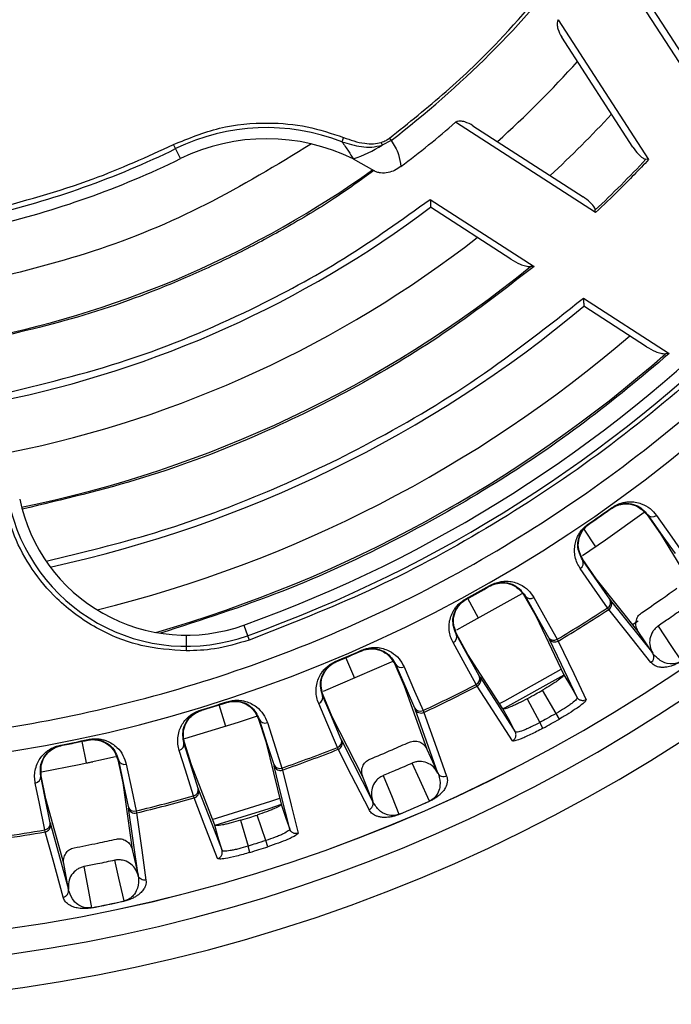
# Model space of a CAD drawing. Header units: millimetres. Extents: x -266 to 52, y 0 to 428.
# Tile 14 of 24: x -68 to -18, y 175 to 250. Entities that reach past the tile are written whole.
import ezdxf

# ---------------------------------------------------------------- set-up
doc = ezdxf.new("R2010")
doc.units = ezdxf.units.MM

msp = doc.modelspace()

# ---------------------------------------------------------------- linework, layer by layer
at = {"color": 7, "linetype": 'Continuous', "lineweight": 25}
for p, q in [((-15.401, 243.826), (-20.529, 251.763)), ((-19.919, 251.741), (-15.948, 245.594)), ((-26.42, 249.825), (-19.511, 239.131)), ((-20.723, 240.085), (-26.158, 248.498)), ((-23.573, 235.07), (-34.267, 241.978)), ((-32.94, 241.716), (-24.526, 236.281)), ((-55.298, 239.199), (-55.827, 240.284)), ((-42.83, 240.817), (-42.958, 240.488)), ((-39.956, 240.444), (-39.892, 240.232)), ((-39.196, 240.596), (-39.892, 240.232)), ((-39.325, 240.764), (-39.196, 240.596)), ((-42.095, 239.177), (-40.531, 238.286)), ((-19.511, 239.131), (-19.717, 239.15)), ((-36.205, 236.087), (-28.267, 230.959)), ((-30.035, 231.506), (-36.183, 235.477)), ((-23.573, 235.07), (-23.592, 235.276)), ((-28.267, 230.959), (-28.544, 230.944)), ((-24.503, 228.527), (-17.946, 224.291)), ((-19.68, 224.817), (-24.464, 227.907)), ((-17.946, 224.291), (-18.215, 224.272)), ((-22.35, 212.498), (-22.326, 212.464)), ((-19.592, 211.988), (-19.627, 211.963)), ((-19.627, 211.963), (-18.598, 210.498)), ((-23.538, 209.524), (-24.453, 210.876)), ((-24.099, 211.276), (-24.076, 211.242)), ((-18.598, 210.498), (-15.928, 206.1)), ((-23.514, 207.065), (-24.535, 208.536)), ((-20.305, 203.043), (-23.514, 207.065)), ((-31.645, 206.558), (-31.625, 206.521)), ((-32.517, 204.051), (-33.343, 205.563)), ((-28.953, 205.772), (-28.991, 205.75)), ((-28.991, 205.75), (-28.115, 204.188)), ((-33.479, 205.536), (-33.459, 205.499)), ((-22.565, 204.722), (-22.655, 204.852)), ((-22.42, 205.416), (-19.193, 201.37)), ((-28.115, 204.188), (-25.99, 199.725)), ((-50.463, 203.523), (-50.055, 202.387)), ((-20.741, 203.566), (-20.302, 203.859)), ((-54.856, 202.759), (-54.856, 201.551)), ((-33.323, 201.287), (-34.19, 202.854)), ((-19.193, 201.37), (-20.305, 203.043)), ((-26.501, 202.447), (-26.424, 202.309)), ((-41.464, 201.604), (-41.447, 201.566)), ((-30.647, 197.131), (-33.323, 201.287)), ((-19.187, 201.36), (-19.193, 201.37)), ((-43.423, 200.76), (-43.407, 200.721)), ((-41.975, 199.456), (-42.653, 201.04)), ((-38.864, 200.55), (-38.904, 200.532)), ((-38.904, 200.532), (-38.191, 198.89)), ((-38.191, 198.89), (-36.46, 194.044)), ((-32.615, 198.86), (-32.692, 198.998)), ((-43.697, 196.517), (-44.402, 198.163)), ((-26.578, 196.776), (-27.621, 198.553)), ((-51.827, 195.782), (-52.352, 197.423)), ((-51.764, 197.657), (-51.751, 197.617)), ((-28.792, 197.901), (-27.83, 196.079)), ((-24.973, 197.992), (-24.994, 197.909)), ((-53.766, 197.025), (-53.754, 196.985)), ((-35.623, 192.217), (-37.364, 197.091)), ((-36.761, 196.994), (-36.699, 196.849)), ((-26.333, 196.343), (-26.578, 196.776)), ((-49.285, 196.345), (-49.327, 196.331)), ((-49.327, 196.331), (-48.783, 194.625)), ((-41.364, 191.931), (-43.697, 196.517)), ((-27.591, 195.643), (-27.83, 196.079)), ((-64.468, 194.348), (-64.46, 194.307)), ((-62.856, 194.636), (-62.505, 192.984)), ((-62.379, 194.78), (-62.37, 194.74)), ((-54.468, 192.831), (-55.002, 194.541)), ((-48.783, 194.625), (-47.6, 189.825)), ((-42.958, 194.681), (-40.611, 190.068)), ((-43.239, 194.031), (-43.301, 194.176)), ((-36.464, 194.052), (-35.623, 192.217)), ((-60.045, 193.225), (-60.087, 193.215)), ((-60.087, 193.215), (-59.719, 191.463)), ((-52.684, 188.222), (-54.468, 192.831)), ((-47.553, 192.594), (-47.505, 192.444)), ((-35.623, 192.217), (-35.619, 192.207)), ((-65.591, 190.247), (-65.949, 192.001)), ((-59.719, 191.463), (-58.999, 186.368)), ((-40.611, 190.068), (-41.364, 191.931)), ((-64.228, 185.285), (-65.591, 190.247)), ((-54.263, 190.312), (-54.311, 190.462)), ((-40.607, 190.058), (-40.611, 190.068)), ((-36.263, 190.054), (-36.269, 190.068)), ((-58.547, 184.41), (-59.272, 189.535)), ((-58.7, 189.318), (-58.669, 189.164)), ((-48.77, 187.055), (-49.434, 189.006)), ((-65.236, 188.3), (-63.865, 183.309)), ((-50.712, 188.603), (-50.137, 186.624)), ((-65.642, 187.72), (-65.674, 187.874)), ((-46.952, 187.923), (-46.99, 187.846)), ((-48.617, 186.582), (-48.77, 187.055)), ((-59.002, 186.377), (-58.547, 184.41)), ((-49.99, 186.149), (-50.137, 186.624)), ((-63.865, 183.309), (-64.228, 185.285)), ((-58.547, 184.41), (-58.545, 184.4)), ((-63.863, 183.298), (-63.865, 183.309)), ((-59.609, 182.42), (-59.613, 182.435))]:
    msp.add_line(p, q, dxfattribs=at)
at = {"color": 7, "linetype": 'Continuous', "lineweight": 25, "flags": 128}
for points in [[(-19.855, 212.128), (-22.813, 210.019), (-24.58, 208.827)], [(-19.592, 211.988), (-18.417, 210.315), (-17.493, 209)], [(-18.914, 211.917), (-17.748, 210.255), (-16.816, 208.929)], [(-22.655, 204.852), (-23.829, 206.543), (-24.737, 207.851)], [(-24.535, 208.536), (-24.555, 208.522), (-24.571, 208.511)], [(-22.489, 205.512), (-23.655, 207.192), (-24.571, 208.511)], [(-29.212, 205.93), (-33.56, 203.489), (-34.211, 203.145)], [(-28.953, 205.772), (-27.953, 203.988), (-27.167, 202.586)], [(-28.286, 205.632), (-27.294, 203.861), (-26.501, 202.447)], [(-19.332, 200.674), (-21.16, 202.963), (-22.565, 204.722)], [(-18.793, 203.444), (-17.803, 201.956), (-17.025, 200.787)], [(-34.19, 202.854), (-34.212, 202.842), (-34.228, 202.833)], [(-32.46, 199.638), (-33.45, 201.427), (-34.228, 202.833)], [(-20.305, 203.043), (-20.308, 203.047), (-20.311, 203.051)], [(-32.692, 198.998), (-33.689, 200.8), (-34.46, 202.193)], [(-24.973, 197.992), (-26.17, 200.507), (-27.111, 202.483)], [(-26.424, 202.309), (-25.239, 199.817), (-24.288, 197.817)], [(-39.117, 200.728), (-39.194, 200.693), (-44.402, 198.451)], [(-38.864, 200.55), (-38.05, 198.674), (-37.41, 197.2)], [(-38.215, 200.343), (-37.407, 198.481), (-36.761, 196.994)], [(-32.401, 199.535), (-30.894, 197.194), (-29.709, 195.354)], [(-30.919, 197.525), (-30.514, 197.74), (-26.193, 200.157)], [(-25.991, 199.696), (-30.533, 197.164), (-30.648, 197.103)], [(-25.99, 199.725), (-25.42, 198.755), (-24.973, 197.992)], [(-29.921, 194.679), (-31.444, 197.042), (-32.615, 198.86)], [(-44.402, 198.163), (-44.424, 198.153), (-44.442, 198.146)], [(-43.006, 194.789), (-43.81, 196.669), (-44.442, 198.146)], [(-43.301, 194.176), (-44.111, 196.069), (-44.737, 197.532)], [(-49.527, 196.545), (-50.894, 196.085), (-54.986, 194.824)], [(-36.699, 196.849), (-35.733, 194.143), (-34.958, 191.97)], [(-29.709, 195.354), (-30.234, 196.349), (-30.647, 197.131)], [(-49.285, 196.345), (-48.665, 194.396), (-48.177, 192.865)], [(-48.66, 196.073), (-48.045, 194.139), (-47.553, 192.594)], [(-29.627, 195.328), (-29.709, 195.354), (-29.709, 195.354), (-29.709, 195.354)], [(-64.46, 194.307), (-64.431, 194.312), (-64.408, 194.317)], [(-62.421, 194.728), (-62.392, 194.735), (-62.37, 194.74)], [(-55.002, 194.541), (-55.026, 194.534), (-55.044, 194.528)], [(-53.955, 191.043), (-54.565, 192.995), (-55.044, 194.528)], [(-54.311, 190.462), (-54.925, 192.428), (-55.4, 193.948)], [(-40.887, 189.414), (-42.217, 192.024), (-43.239, 194.031)], [(-60.27, 193.447), (-63.042, 192.836), (-65.921, 192.279)], [(-60.045, 193.225), (-59.624, 191.223), (-59.294, 189.651)], [(-59.45, 192.892), (-59.033, 190.905), (-58.7, 189.318)], [(-36.269, 190.068), (-37.013, 191.692), (-37.598, 192.969)], [(-46.952, 187.923), (-47.619, 190.627), (-48.143, 192.752)], [(-47.505, 192.444), (-46.846, 189.764), (-46.317, 187.614)], [(-39.801, 192.02), (-39.131, 190.363), (-38.605, 189.061)], [(-65.674, 187.874), (-66.086, 189.892), (-66.405, 191.451)], [(-65.949, 192.001), (-65.973, 191.997), (-65.992, 191.993)], [(-65.261, 188.416), (-65.67, 190.419), (-65.992, 191.993)], [(-41.364, 191.931), (-41.366, 191.936), (-41.367, 191.94)], [(-53.918, 190.93), (-52.913, 188.333), (-52.123, 186.292)], [(-52.466, 185.674), (-53.482, 188.295), (-54.263, 190.312)], [(-52.871, 188.663), (-48.385, 190.062), (-47.708, 190.291)], [(-47.683, 189.771), (-48.541, 189.484), (-52.689, 188.195)], [(-47.6, 189.825), (-47.237, 188.76), (-46.952, 187.923)], [(-58.669, 189.164), (-58.268, 186.319), (-57.946, 184.034)], [(-64.268, 182.725), (-65.045, 185.549), (-65.642, 187.72)], [(-52.123, 186.292), (-52.437, 187.373), (-52.684, 188.222)], [(-52.048, 186.25), (-52.123, 186.292), (-52.123, 186.292), (-52.123, 186.292)], [(-64.228, 185.285), (-64.229, 185.291), (-64.23, 185.295)], [(-59.613, 182.435), (-60.015, 184.176), (-60.33, 185.544)], [(-62.68, 185.058), (-62.357, 183.3), (-62.103, 181.919)]]:
    msp.add_lwpolyline(points, dxfattribs=at)
at = {"color": 7, "linetype": 'Continuous', "lineweight": 25}
for centre, radius, start, end in [((-85.471, 301.029), 126.5, 187.20906, 353.19001), ((-85.471, 301.029), 123.852, 186.95633, 353.04367), ((-85.471, 301.029), 121.894, 187.06858, 352.93142), ((-85.471, 301.029), 121.889, 187.06888, 352.93112), ((-85.471, 301.029), 108.524, 187.94474, 352.05526), ((-85.471, 301.029), 103.6, 289.74972, 340.25028), ((-85.471, 301.029), 104.454, 289.74972, 340.25028), ((-85.471, 301.029), 76.115, 307.4421, 322.5579), ((-85.471, 301.029), 81.376, 311.95139, 318.04861), ((-85.471, 301.029), 86.015, 312.78844, 317.21156), ((-85.471, 301.029), 78.159, 306.97869, 310.92902), ((-48.719, 225.718), 15.854, 68.69188, 116.0125), ((-48.719, 225.718), 15, 63.79541, 116.0125), ((-45.028, 248.131), 9.422, 288.13537, 303.036), ((-85.471, 301.029), 67.946, 283.11874, 296.0125), ((-85.471, 301.029), 68.8, 283.11874, 296.0125), ((-85.471, 301.029), 90.292, 313.26136, 316.73864), ((-85.471, 301.029), 77.077, 281.5, 305.58317), ((-85.471, 301.029), 82.015, 281.5, 306.93949), ((-85.471, 301.029), 86.015, 281.5, 307.91668), ((-85.471, 301.029), 90.292, 281.50967, 309.08547), ((-85.471, 301.029), 95.229, 282.2511, 309.83867), ((-85.471, 301.029), 99.229, 283.87179, 310.55659), ((-85.471, 301.029), 102.054, 286.08584, 311.22522), ((-54.856, 215.759), 13, 191.5, 289.74972), ((-54.856, 215.759), 13.854, 191.5, 289.74972), ((-85.471, 301.029), 108.729, 304.36364, 305.48797), ((-85.471, 301.029), 108.771, 304.36364, 305.48797), ((-19.217, 212.293), 0.483, 219.10228, 308.8416), ((-24.986, 208.264), 0.483, 301.01002, 30.74933), ((-85.471, 301.029), 108.729, 298.56622, 299.67249), ((-85.471, 301.029), 108.771, 298.56622, 299.67249), ((-28.55, 206.037), 0.483, 213.29534, 303.02739), ((-85.471, 301.029), 114.874, 300.8869, 303.14952), ((-22.904, 205.265), 0.483, 301.05589, 30.75219), ((-22.837, 205.141), 0.499, 303.07196, 33.42205), ((-85.471, 301.029), 115.031, 300.88444, 303.15199), ((-34.666, 202.63), 0.483, 295.21132, 24.94337), ((-26.764, 202.851), 0.483, 213.2925, 302.98175), ((-26.681, 202.737), 0.499, 210.62308, 300.96452), ((-85.471, 301.029), 108.729, 292.75074, 293.87507), ((-85.471, 301.029), 108.771, 292.75074, 293.87507), ((-38.436, 200.772), 0.483, 207.48938, 297.22869), ((-32.898, 199.435), 0.483, 295.25696, 24.94621), ((-32.844, 199.304), 0.499, 297.27416, 27.61563), ((-85.471, 301.029), 114.874, 295.08919, 297.35181), ((-85.471, 301.029), 115.031, 295.08672, 297.35427), ((-44.898, 197.988), 0.483, 289.39711, 19.13643), ((-85.471, 301.029), 108.729, 286.95332, 288.05959), ((-85.471, 301.029), 108.771, 286.95332, 288.05959), ((-36.982, 197.423), 0.483, 207.48652, 297.18282), ((-36.911, 197.301), 0.499, 204.81666, 295.16673), ((-48.837, 196.523), 0.483, 201.68244, 291.41448), ((-85.471, 301.029), 120.235, 298.77642, 299.46229), ((-85.471, 301.029), 108.729, 281.13784, 282.26216), ((-55.514, 194.417), 0.483, 283.59842, 13.33046), ((-43.462, 194.631), 0.483, 289.44299, 19.13929), ((-43.421, 194.495), 0.499, 291.45906, 21.80914), ((-85.471, 301.029), 114.874, 289.27399, 291.53662), ((-85.471, 301.029), 115.031, 289.27154, 291.53908), ((-59.58, 193.357), 0.483, 195.87647, 285.61579), ((-47.729, 193.044), 0.483, 201.6796, 291.36885), ((-47.671, 192.915), 0.499, 199.01018, 289.35162), ((-66.47, 191.93), 0.483, 277.78421, 7.52353), ((-54.425, 190.931), 0.483, 283.64405, 13.33331), ((-54.398, 190.793), 0.499, 285.66126, 16.00272), ((-85.471, 301.029), 114.874, 283.47628, 285.73891), ((-85.471, 301.029), 115.031, 283.47382, 285.74136), ((-85.471, 301.029), 121.381, 292.71262, 293.91319), ((-85.471, 301.029), 121.395, 292.71262, 293.91319), ((-58.83, 189.783), 0.483, 195.87361, 285.56991), ((-58.786, 189.649), 0.499, 193.20376, 283.55383), ((-65.74, 188.352), 0.483, 277.83009, 7.52639), ((-65.727, 188.212), 0.499, 279.84616, 10.19624), ((-85.471, 301.029), 114.874, 276.75078, 279.92372), ((-85.471, 301.029), 115.031, 276.77267, 279.92618), ((-85.471, 301.029), 120.235, 287.16352, 287.84938), ((-85.471, 301.029), 121.381, 281.09971, 282.30029), ((-85.471, 301.029), 121.395, 281.09971, 282.30029)]:
    msp.add_arc(centre, radius, start, end, dxfattribs=at)
for points, knots in [([(-85.471, 194.337), (-82.271, 194.421), (-75.764, 194.59), (-65.932, 195.992), (-55.985, 198.315), (-46.066, 201.693), (-36.335, 206.121), (-26.954, 211.594), (-18.089, 218.064), (-9.894, 225.452), (-2.506, 233.647), (3.965, 242.512), (9.435, 251.893), (13.876, 261.623), (17.205, 271.548), (19.257, 279.701), (19.862, 284.555), (20.046, 286.029)], [0, 0, 0, 0, 0.062943, 0.128004, 0.194999, 0.263694, 0.333813, 0.405038, 0.477022, 0.549391, 0.621759, 0.693743, 0.764969, 0.835088, 0.903783, 0.970777, 1, 1, 1, 1]), ([(13.171, 265.614), (11.942, 262.469), (9.463, 256.129), (4.565, 247.072), (-1.204, 238.414), (-7.869, 230.324), (-15.278, 222.969), (-23.309, 216.435), (-31.835, 210.809), (-40.739, 206.023), (-46.966, 203.593), (-50.055, 202.387)], [0, 0, 0, 0, 0.109606, 0.221, 0.3337, 0.44719, 0.560921, 0.672343, 0.78298, 0.89235, 1, 1, 1, 1]), ([(-39.325, 240.764), (-37.866, 241.933), (-34.95, 244.272), (-30.119, 248.893), (-27.069, 252.611), (-25.206, 254.883)], [0, 0, 0, 0, 0.28002, 0.560138, 1, 1, 1, 1]), ([(-26.42, 249.825), (-26.435, 249.805), (-26.467, 249.76), (-26.507, 249.64), (-26.518, 249.42), (-26.437, 249.003), (-26.269, 248.699), (-26.158, 248.498)], [0, 0, 0, 0, 0.0509188, 0.1084842, 0.2513839, 0.5024786, 1, 1, 1, 1]), ([(-55.827, 240.284), (-54.677, 240.754), (-52.356, 241.703), (-48.842, 242.028), (-45.616, 241.742), (-43.753, 241.124), (-42.83, 240.817)], [0, 0, 0, 0, 0.2776037, 0.5605068, 0.7823246, 1, 1, 1, 1]), ([(-32.94, 241.716), (-33.142, 241.827), (-33.445, 241.994), (-33.863, 242.077), (-34.084, 242.064), (-34.203, 242.024), (-34.247, 241.993), (-34.267, 241.978)], [0, 0, 0, 0, 0.498415, 0.748646, 0.893658, 0.950791, 1, 1, 1, 1]), ([(-70.129, 235.2), (-67.381, 235.933), (-62.474, 237.242), (-57.858, 239.354), (-55.827, 240.284)], [0, 0, 0, 0, 0.5599762, 1, 1, 1, 1]), ([(-42.958, 240.488), (-42.789, 240.249), (-42.487, 239.82), (-42.215, 239.373), (-42.095, 239.177)], [0, 0, 0, 0, 0.559616, 1, 1, 1, 1]), ([(-42.958, 240.488), (-42.468, 240.341), (-41.725, 240.118), (-40.673, 240.049), (-40.154, 240.171), (-39.892, 240.232)], [0, 0, 0, 0, 0.490722, 0.742936, 1, 1, 1, 1]), ([(-42.83, 240.817), (-42.57, 240.722), (-42.047, 240.529), (-41.281, 240.362), (-40.569, 240.31), (-40.152, 240.401), (-39.956, 240.444)], [0, 0, 0, 0, 0.280981, 0.567139, 0.796749, 1, 1, 1, 1]), ([(-39.956, 240.444), (-39.829, 240.489), (-39.604, 240.568), (-39.409, 240.705), (-39.325, 240.764)], [0, 0, 0, 0, 0.56559, 1, 1, 1, 1]), ([(-39.196, 240.596), (-38.98, 240.252), (-38.596, 239.64), (-38.499, 238.91), (-38.457, 238.591)], [0, 0, 0, 0, 0.562922, 1, 1, 1, 1]), ([(-20.723, 240.085), (-20.588, 239.893), (-20.37, 239.583), (-20.049, 239.297), (-19.845, 239.177), (-19.756, 239.158), (-19.717, 239.15)], [0, 0, 0, 0, 0.499821, 0.807724, 0.917322, 1, 1, 1, 1]), ([(-19.511, 239.131), (-20.252, 238.356), (-21.575, 236.971), (-22.962, 235.651), (-23.573, 235.07)], [0, 0, 0, 0, 0.559985, 1, 1, 1, 1]), ([(-40.531, 238.286), (-41.519, 237.567), (-43.699, 235.979), (-47.193, 233.915), (-50.884, 231.926), (-55.804, 229.633), (-62.152, 227.2), (-67.432, 225.96), (-70.072, 225.34)], [0, 0, 0, 0, 0.112782, 0.248852, 0.374279, 0.499752, 0.74986, 1, 1, 1, 1]), ([(-38.457, 238.591), (-38.61, 238.488), (-38.909, 238.287), (-39.441, 238.108), (-39.911, 238.074), (-40.286, 238.159), (-40.449, 238.244), (-40.531, 238.286)], [0, 0, 0, 0, 0.249381, 0.484999, 0.751965, 0.876052, 1, 1, 1, 1]), ([(-69.22, 221.151), (-65.91, 221.949), (-59.271, 223.549), (-50.476, 227.244), (-42.738, 231.414), (-38.379, 234.532), (-36.205, 236.087)], [0, 0, 0, 0, 0.2792959, 0.5601465, 0.7806808, 1, 1, 1, 1]), ([(-36.205, 236.087), (-36.202, 236.001), (-36.198, 235.856), (-36.19, 235.69), (-36.187, 235.588), (-36.185, 235.524), (-36.183, 235.485), (-36.183, 235.48), (-36.183, 235.477)], [0, 0, 0, 0, 0.293273, 0.498999, 0.636833, 0.765138, 0.88554, 1, 1, 1, 1]), ([(-23.592, 235.276), (-23.603, 235.322), (-23.661, 235.552), (-24.003, 235.902), (-24.34, 236.146), (-24.526, 236.281)], [0, 0, 0, 0, 0.1006331, 0.5008033, 1, 1, 1, 1]), ([(-30.035, 231.506), (-29.805, 231.373), (-29.453, 231.169), (-28.946, 230.979), (-28.672, 230.955), (-28.544, 230.944)], [0, 0, 0, 0, 0.498586, 0.763933, 1, 1, 1, 1]), ([(-28.267, 230.959), (-30.413, 229.299), (-34.714, 225.97), (-41.715, 221.728), (-49.495, 217.884), (-58.057, 214.602), (-64.301, 213.129), (-67.414, 212.395)], [0, 0, 0, 0, 0.185963, 0.372892, 0.560277, 0.780846, 1, 1, 1, 1]), ([(-65.581, 208.412), (-62.798, 209.086), (-57.216, 210.439), (-49.104, 213.423), (-40.811, 217.319), (-32.47, 222.238), (-27.153, 226.435), (-24.503, 228.527)], [0, 0, 0, 0, 0.185951, 0.372884, 0.560282, 0.78086, 1, 1, 1, 1]), ([(-24.503, 228.527), (-24.498, 228.441), (-24.49, 228.294), (-24.477, 228.125), (-24.472, 228.021), (-24.468, 227.956), (-24.465, 227.915), (-24.465, 227.91), (-24.464, 227.907)], [0, 0, 0, 0, 0.293868, 0.499342, 0.63788, 0.766253, 0.886237, 1, 1, 1, 1]), ([(-19.68, 224.817), (-19.454, 224.686), (-19.108, 224.486), (-18.609, 224.3), (-18.341, 224.281), (-18.215, 224.272)], [0, 0, 0, 0, 0.499343, 0.764496, 1, 1, 1, 1]), ([(-17.946, 224.291), (-20.072, 222.508), (-24.332, 218.933), (-31.259, 214.244), (-38.966, 209.859), (-47.468, 205.924), (-53.711, 203.912), (-56.824, 202.908)], [0, 0, 0, 0, 0.18609, 0.372972, 0.560226, 0.780692, 1, 1, 1, 1]), ([(-54.856, 201.551), (-56.022, 201.635), (-58.412, 201.806), (-61.834, 203.208), (-64.646, 205.274), (-66.693, 207.736), (-68.075, 210.243), (-68.547, 212.046), (-68.778, 212.926)], [0, 0, 0, 0, 0.179611, 0.368345, 0.56202, 0.713033, 0.859843, 1, 1, 1, 1]), ([(-22.369, 212.433), (-22.323, 212.464), (-22.229, 212.527), (-22.026, 212.636), (-21.683, 212.764), (-21.116, 212.833), (-20.283, 212.661), (-19.889, 212.242), (-19.627, 211.963)], [0, 0, 0, 0, 0.029287, 0.059353, 0.126025, 0.251323, 0.501935, 1, 1, 1, 1]), ([(-22.35, 212.498), (-22.231, 212.574), (-21.978, 212.736), (-21.618, 212.864), (-21.288, 212.939), (-20.916, 212.971), (-20.495, 212.94), (-19.939, 212.786), (-19.371, 212.466), (-19.067, 212.1), (-18.914, 211.917)], [0, 0, 0, 0, 0.059047, 0.125735, 0.184462, 0.251412, 0.367628, 0.501624, 0.750271, 1, 1, 1, 1]), ([(-22.326, 212.464), (-22.276, 212.497), (-22.175, 212.565), (-21.967, 212.673), (-21.621, 212.799), (-21.061, 212.862), (-20.237, 212.685), (-19.851, 212.268), (-19.592, 211.988)], [0, 0, 0, 0, 0.0270283, 0.0546311, 0.1120215, 0.2334594, 0.4863789, 1, 1, 1, 1]), ([(-24.737, 207.851), (-24.821, 207.986), (-24.989, 208.259), (-25.137, 208.727), (-25.193, 209.21), (-25.154, 209.686), (-25.039, 210.092), (-24.88, 210.429), (-24.697, 210.714), (-24.452, 211.008), (-24.212, 211.191), (-24.099, 211.276)], [0, 0, 0, 0, 0.167221, 0.335728, 0.498319, 0.632114, 0.748277, 0.815271, 0.874092, 0.940871, 1, 1, 1, 1]), ([(-24.571, 208.511), (-24.744, 208.851), (-25.003, 209.357), (-24.885, 210.192), (-24.633, 210.695), (-24.396, 210.977), (-24.223, 211.135), (-24.125, 211.206), (-24.076, 211.242)], [0, 0, 0, 0, 0.513824, 0.766382, 0.887902, 0.945467, 0.973036, 1, 1, 1, 1]), ([(-24.535, 208.536), (-24.707, 208.877), (-24.964, 209.39), (-24.84, 210.231), (-24.58, 210.739), (-24.342, 211.018), (-24.169, 211.173), (-24.078, 211.239), (-24.032, 211.271)], [0, 0, 0, 0, 0.497301, 0.747796, 0.873525, 0.940465, 0.970628, 1, 1, 1, 1]), ([(-31.67, 206.495), (-31.621, 206.522), (-31.522, 206.575), (-31.309, 206.662), (-30.954, 206.754), (-30.383, 206.767), (-29.572, 206.51), (-29.223, 206.054), (-28.991, 205.75)], [0, 0, 0, 0, 0.029288, 0.059353, 0.126025, 0.251323, 0.501935, 1, 1, 1, 1]), ([(-31.645, 206.558), (-31.52, 206.621), (-31.252, 206.756), (-30.881, 206.848), (-30.546, 206.888), (-30.172, 206.884), (-29.756, 206.81), (-29.218, 206.6), (-28.685, 206.224), (-28.419, 205.829), (-28.286, 205.632)], [0, 0, 0, 0, 0.058953, 0.125513, 0.184149, 0.250987, 0.367434, 0.501751, 0.750786, 1, 1, 1, 1]), ([(-31.625, 206.521), (-31.571, 206.55), (-31.464, 206.607), (-31.247, 206.693), (-30.891, 206.783), (-30.327, 206.79), (-29.525, 206.53), (-29.183, 206.076), (-28.953, 205.772)], [0, 0, 0, 0, 0.027132, 0.054565, 0.111728, 0.232859, 0.48615, 1, 1, 1, 1]), ([(-20.058, 204.462), (-19.548, 204.81), (-18.637, 205.433), (-17.74, 206.074), (-17.345, 206.356)], [0, 0, 0, 0, 0.559999, 1, 1, 1, 1]), ([(-34.46, 202.193), (-34.53, 202.336), (-34.669, 202.624), (-34.769, 203.103), (-34.777, 203.589), (-34.689, 204.059), (-34.534, 204.452), (-34.342, 204.772), (-34.13, 205.037), (-33.857, 205.305), (-33.6, 205.462), (-33.479, 205.536)], [0, 0, 0, 0, 0.167121, 0.335363, 0.497583, 0.631728, 0.748173, 0.815204, 0.874056, 0.940855, 1, 1, 1, 1]), ([(-34.228, 202.833), (-34.366, 203.188), (-34.572, 203.718), (-34.371, 204.535), (-34.07, 205.011), (-33.805, 205.268), (-33.617, 205.408), (-33.512, 205.469), (-33.459, 205.499)], [0, 0, 0, 0, 0.5130671, 0.7662611, 0.8878458, 0.9453059, 0.9729409, 1, 1, 1, 1]), ([(-34.19, 202.854), (-34.326, 203.211), (-34.53, 203.747), (-34.322, 204.571), (-34.012, 205.05), (-33.746, 205.304), (-33.559, 205.44), (-33.462, 205.497), (-33.413, 205.524)], [0, 0, 0, 0, 0.497302, 0.747797, 0.873526, 0.940464, 0.970627, 1, 1, 1, 1]), ([(-22.489, 205.512), (-22.471, 205.486), (-22.439, 205.44), (-22.426, 205.423), (-22.42, 205.416)], [0, 0, 0, 0, 0.559639, 1, 1, 1, 1]), ([(-16.825, 204.818), (-17.191, 204.559), (-17.843, 204.096), (-18.503, 203.644), (-18.793, 203.444)], [0, 0, 0, 0, 0.559999, 1, 1, 1, 1]), ([(-20.311, 203.051), (-20.372, 203.169), (-20.495, 203.406), (-20.499, 203.815), (-20.379, 204.13), (-20.216, 204.341), (-20.111, 204.422), (-20.058, 204.462)], [0, 0, 0, 0, 0.25034, 0.499759, 0.749142, 0.874835, 1, 1, 1, 1]), ([(-18.793, 203.444), (-18.87, 203.385), (-19.024, 203.266), (-19.264, 202.957), (-19.444, 202.497), (-19.448, 201.897), (-19.278, 201.546), (-19.192, 201.37)], [0, 0, 0, 0, 0.1254646, 0.2511857, 0.5003585, 0.7500571, 1, 1, 1, 1]), ([(-27.167, 202.586), (-27.152, 202.559), (-27.124, 202.509), (-27.115, 202.491), (-27.111, 202.483)], [0, 0, 0, 0, 0.55966, 1, 1, 1, 1]), ([(-50.055, 202.387), (-50.933, 202.119), (-52.501, 201.641), (-54.136, 201.579), (-54.856, 201.551)], [0, 0, 0, 0, 0.559941, 1, 1, 1, 1]), ([(-41.464, 201.604), (-41.332, 201.654), (-41.051, 201.762), (-40.672, 201.816), (-40.334, 201.822), (-39.963, 201.779), (-39.557, 201.664), (-39.044, 201.401), (-38.552, 200.973), (-38.327, 200.553), (-38.215, 200.343)], [0, 0, 0, 0, 0.059047, 0.125735, 0.184462, 0.251412, 0.367628, 0.501624, 0.750271, 1, 1, 1, 1]), ([(-41.495, 201.544), (-41.443, 201.566), (-41.339, 201.609), (-41.118, 201.674), (-40.756, 201.73), (-40.187, 201.684), (-39.405, 201.347), (-39.104, 200.858), (-38.904, 200.532)], [0, 0, 0, 0, 0.029287, 0.059353, 0.126025, 0.251323, 0.501935, 1, 1, 1, 1]), ([(-41.447, 201.566), (-41.391, 201.588), (-41.278, 201.635), (-41.053, 201.698), (-40.689, 201.752), (-40.128, 201.701), (-39.356, 201.362), (-39.062, 200.875), (-38.864, 200.55)], [0, 0, 0, 0, 0.0270283, 0.0546311, 0.1120215, 0.2334594, 0.4863789, 1, 1, 1, 1]), ([(-19.332, 200.674), (-19.283, 200.714), (-19.208, 200.776), (-19.146, 200.892), (-19.121, 200.971), (-19.109, 201.048), (-19.107, 201.131), (-19.125, 201.243), (-19.165, 201.319), (-19.187, 201.36)], [0, 0, 0, 0, 0.2424146, 0.3712532, 0.5017333, 0.5641292, 0.6714227, 0.8198184, 1, 1, 1, 1]), ([(-19.18, 201.352), (-19.181, 201.354), (-19.183, 201.357), (-19.185, 201.359), (-19.186, 201.361)], [0, 0, 0, 0, 0.500001, 1, 1, 1, 1]), ([(-19.092, 201.236), (-19.118, 201.271), (-19.159, 201.326), (-19.175, 201.346), (-19.18, 201.352)], [0, 0, 0, 0, 0.64599, 1, 1, 1, 1]), ([(-17.025, 200.787), (-17.044, 200.775), (-17.083, 200.749), (-17.158, 200.706), (-17.409, 200.589), (-17.941, 200.532), (-18.565, 200.715), (-18.9, 201.046), (-19.092, 201.236)], [0, 0, 0, 0, 0.006129, 0.01252, 0.026246, 0.116739, 0.493304, 1, 1, 1, 1]), ([(-44.737, 197.532), (-44.792, 197.682), (-44.902, 197.983), (-44.953, 198.471), (-44.91, 198.956), (-44.776, 199.414), (-44.581, 199.788), (-44.358, 200.087), (-44.121, 200.329), (-43.822, 200.568), (-43.55, 200.698), (-43.423, 200.76)], [0, 0, 0, 0, 0.167221, 0.335728, 0.498319, 0.632114, 0.748277, 0.815271, 0.874092, 0.940871, 1, 1, 1, 1]), ([(-44.442, 198.146), (-44.543, 198.514), (-44.694, 199.062), (-44.411, 199.855), (-44.063, 200.298), (-43.774, 200.526), (-43.572, 200.646), (-43.462, 200.696), (-43.407, 200.721)], [0, 0, 0, 0, 0.5138244, 0.7663822, 0.8879015, 0.9454668, 0.9730359, 1, 1, 1, 1]), ([(-44.402, 198.163), (-44.501, 198.532), (-44.65, 199.086), (-44.359, 199.885), (-44.002, 200.33), (-43.712, 200.556), (-43.512, 200.672), (-43.409, 200.718), (-43.358, 200.741)], [0, 0, 0, 0, 0.497301, 0.747796, 0.873525, 0.940465, 0.970628, 1, 1, 1, 1]), ([(-17.017, 200.775), (-17.058, 200.748), (-17.146, 200.69), (-17.272, 200.617), (-17.396, 200.553), (-17.528, 200.492), (-17.667, 200.437), (-17.841, 200.379), (-18.025, 200.332), (-18.255, 200.296), (-18.501, 200.286), (-18.816, 200.325), (-19.118, 200.441), (-19.261, 200.596), (-19.332, 200.674)], [0, 0, 0, 0, 0.0117153, 0.0253501, 0.0422638, 0.0631859, 0.0917906, 0.1259219, 0.1884929, 0.2508241, 0.366653, 0.5003454, 0.7501243, 1, 1, 1, 1]), ([(-32.46, 199.638), (-32.445, 199.611), (-32.417, 199.561), (-32.406, 199.543), (-32.401, 199.535)], [0, 0, 0, 0, 0.5596384, 1, 1, 1, 1]), ([(-25.99, 199.725), (-26.002, 199.687), (-26.027, 199.612), (-26.336, 199.366), (-26.674, 199.131), (-27.065, 198.877), (-27.401, 198.682), (-27.621, 198.553)], [0, 0, 0, 0, 0.250253, 0.499605, 0.630271, 0.757378, 1, 1, 1, 1]), ([(-28.792, 197.901), (-28.573, 198.022), (-28.182, 198.238), (-27.793, 198.457), (-27.621, 198.553)], [0, 0, 0, 0, 0.56, 1, 1, 1, 1]), ([(-51.801, 197.6), (-51.748, 197.616), (-51.64, 197.649), (-51.413, 197.691), (-51.048, 197.71), (-50.486, 197.607), (-49.743, 197.193), (-49.493, 196.675), (-49.327, 196.331)], [0, 0, 0, 0, 0.029288, 0.059353, 0.126025, 0.251323, 0.501935, 1, 1, 1, 1]), ([(-51.764, 197.657), (-51.628, 197.693), (-51.338, 197.772), (-50.957, 197.787), (-50.62, 197.759), (-50.255, 197.679), (-49.862, 197.523), (-49.378, 197.209), (-48.931, 196.734), (-48.751, 196.294), (-48.66, 196.073)], [0, 0, 0, 0, 0.058953, 0.125513, 0.184149, 0.250987, 0.367434, 0.501751, 0.750786, 1, 1, 1, 1]), ([(-51.751, 197.617), (-51.693, 197.634), (-51.576, 197.668), (-51.346, 197.709), (-50.98, 197.725), (-50.426, 197.618), (-49.693, 197.203), (-49.449, 196.689), (-49.285, 196.345)], [0, 0, 0, 0, 0.027132, 0.054565, 0.111728, 0.232859, 0.48615, 1, 1, 1, 1]), ([(-28.792, 197.901), (-29.017, 197.781), (-29.361, 197.598), (-29.783, 197.4), (-30.16, 197.235), (-30.531, 197.103), (-30.608, 197.121), (-30.647, 197.131)], [0, 0, 0, 0, 0.242837, 0.37006, 0.500846, 0.750309, 1, 1, 1, 1]), ([(-24.994, 197.909), (-25.012, 197.884), (-25.078, 197.795), (-25.299, 197.603), (-25.634, 197.36), (-26.022, 197.1), (-26.358, 196.905), (-26.578, 196.776)], [0, 0, 0, 0, 0.110502, 0.40664, 0.562298, 0.713231, 1, 1, 1, 1]), ([(-24.288, 197.817), (-24.31, 197.761), (-24.355, 197.649), (-24.893, 197.236), (-25.583, 196.779), (-26.083, 196.488), (-26.333, 196.343)], [0, 0, 0, 0, 0.280377, 0.559712, 0.779882, 1, 1, 1, 1]), ([(-24.288, 197.817), (-24.345, 197.791), (-24.434, 197.75), (-24.566, 197.744), (-24.668, 197.759), (-24.764, 197.795), (-24.877, 197.863), (-24.935, 197.941), (-24.973, 197.992)], [0, 0, 0, 0, 0.239379, 0.368293, 0.499962, 0.631636, 0.760566, 1, 1, 1, 1]), ([(-55.4, 193.948), (-55.439, 194.102), (-55.518, 194.412), (-55.52, 194.902), (-55.429, 195.379), (-55.249, 195.822), (-55.017, 196.175), (-54.765, 196.45), (-54.504, 196.667), (-54.183, 196.875), (-53.899, 196.977), (-53.766, 197.025)], [0, 0, 0, 0, 0.167121, 0.335364, 0.497583, 0.631728, 0.748173, 0.815203, 0.874056, 0.940854, 1, 1, 1, 1]), ([(-55.044, 194.528), (-55.107, 194.903), (-55.202, 195.464), (-54.841, 196.224), (-54.45, 196.63), (-54.139, 196.828), (-53.927, 196.927), (-53.811, 196.966), (-53.754, 196.985)], [0, 0, 0, 0, 0.513067, 0.766261, 0.887846, 0.945306, 0.972941, 1, 1, 1, 1]), ([(-55.002, 194.541), (-55.064, 194.918), (-55.156, 195.484), (-54.786, 196.249), (-54.386, 196.657), (-54.075, 196.851), (-53.864, 196.947), (-53.757, 196.983), (-53.704, 197)], [0, 0, 0, 0, 0.4973023, 0.747797, 0.8735259, 0.9404642, 0.9706272, 1, 1, 1, 1]), ([(-37.41, 197.2), (-37.397, 197.171), (-37.375, 197.12), (-37.368, 197.1), (-37.364, 197.091)], [0, 0, 0, 0, 0.5601427, 1, 1, 1, 1]), ([(-26.578, 196.776), (-26.811, 196.645), (-27.228, 196.411), (-27.646, 196.18), (-27.83, 196.079)], [0, 0, 0, 0, 0.56, 1, 1, 1, 1]), ([(-27.83, 196.079), (-28.055, 195.959), (-28.398, 195.776), (-28.823, 195.583), (-29.207, 195.426), (-29.486, 195.339), (-29.597, 195.33), (-29.627, 195.328)], [0, 0, 0, 0, 0.286768, 0.437694, 0.593337, 0.889453, 1, 1, 1, 1]), ([(-27.591, 195.643), (-27.917, 195.47), (-28.568, 195.126), (-29.328, 194.799), (-29.802, 194.643), (-29.881, 194.667), (-29.921, 194.679)], [0, 0, 0, 0, 0.27982, 0.559169, 0.779392, 1, 1, 1, 1]), ([(-29.921, 194.679), (-29.868, 194.715), (-29.787, 194.769), (-29.713, 194.878), (-29.671, 194.972), (-29.651, 195.073), (-29.65, 195.205), (-29.686, 195.295), (-29.709, 195.354)], [0, 0, 0, 0, 0.239412, 0.368332, 0.5, 0.631669, 0.760589, 1, 1, 1, 1]), ([(-66.405, 191.451), (-66.428, 191.609), (-66.475, 191.926), (-66.427, 192.414), (-66.288, 192.88), (-66.064, 193.302), (-65.798, 193.629), (-65.519, 193.877), (-65.238, 194.067), (-64.897, 194.24), (-64.605, 194.313), (-64.468, 194.348)], [0, 0, 0, 0, 0.167221, 0.335728, 0.498319, 0.632114, 0.748277, 0.815271, 0.874092, 0.940871, 1, 1, 1, 1]), ([(-65.992, 191.993), (-66.017, 192.373), (-66.055, 192.941), (-65.617, 193.661), (-65.188, 194.024), (-64.858, 194.19), (-64.637, 194.267), (-64.518, 194.293), (-64.46, 194.307)], [0, 0, 0, 0, 0.5138244, 0.7663822, 0.8879015, 0.9454668, 0.9730359, 1, 1, 1, 1]), ([(-65.949, 192.001), (-65.972, 192.382), (-66.006, 192.956), (-65.561, 193.679), (-65.121, 194.044), (-64.792, 194.206), (-64.573, 194.28), (-64.463, 194.305), (-64.408, 194.317)], [0, 0, 0, 0, 0.497301, 0.747796, 0.873525, 0.940465, 0.970628, 1, 1, 1, 1]), ([(-64.46, 194.307), (-64.069, 194.385), (-63.371, 194.524), (-62.676, 194.674), (-62.37, 194.74)], [0, 0, 0, 0, 0.56, 1, 1, 1, 1]), ([(-62.421, 194.728), (-62.366, 194.739), (-62.256, 194.76), (-62.026, 194.779), (-61.66, 194.761), (-61.112, 194.602), (-60.414, 194.115), (-60.218, 193.575), (-60.087, 193.215)], [0, 0, 0, 0, 0.029287, 0.059353, 0.126025, 0.251323, 0.501935, 1, 1, 1, 1]), ([(-62.379, 194.78), (-62.239, 194.803), (-61.942, 194.852), (-61.561, 194.829), (-61.228, 194.767), (-60.874, 194.65), (-60.499, 194.455), (-60.049, 194.094), (-59.653, 193.576), (-59.518, 193.12), (-59.45, 192.892)], [0, 0, 0, 0, 0.059047, 0.125735, 0.184462, 0.251412, 0.367628, 0.501624, 0.750271, 1, 1, 1, 1]), ([(-62.37, 194.74), (-62.31, 194.751), (-62.191, 194.773), (-61.957, 194.79), (-61.59, 194.769), (-61.05, 194.607), (-60.363, 194.119), (-60.172, 193.583), (-60.045, 193.225)], [0, 0, 0, 0, 0.027028, 0.054631, 0.112021, 0.233459, 0.486379, 1, 1, 1, 1]), ([(-43.006, 194.789), (-42.993, 194.76), (-42.971, 194.708), (-42.962, 194.689), (-42.958, 194.681)], [0, 0, 0, 0, 0.5596385, 1, 1, 1, 1]), ([(-40.836, 193.271), (-40.266, 193.51), (-39.249, 193.936), (-38.24, 194.384), (-37.797, 194.581)], [0, 0, 0, 0, 0.559999, 1, 1, 1, 1]), ([(-37.797, 194.581), (-37.676, 194.619), (-37.488, 194.679), (-37.221, 194.656), (-36.961, 194.58), (-36.668, 194.396), (-36.532, 194.167), (-36.464, 194.052)], [0, 0, 0, 0, 0.238252, 0.369358, 0.500716, 0.750235, 1, 1, 1, 1]), ([(-62.009, 193.055), (-62.073, 193.041), (-62.202, 193.015), (-62.365, 192.988), (-62.48, 192.975), (-62.497, 192.981), (-62.505, 192.984)], [0, 0, 0, 0, 0.250597, 0.499764, 0.749147, 1, 1, 1, 1]), ([(-48.177, 192.865), (-48.168, 192.835), (-48.151, 192.781), (-48.145, 192.761), (-48.143, 192.752)], [0, 0, 0, 0, 0.55966, 1, 1, 1, 1]), ([(-41.367, 191.94), (-41.404, 192.068), (-41.476, 192.325), (-41.398, 192.727), (-41.217, 193.01), (-41.015, 193.184), (-40.895, 193.242), (-40.836, 193.271)], [0, 0, 0, 0, 0.25034, 0.499759, 0.749142, 0.874835, 1, 1, 1, 1]), ([(-37.598, 192.969), (-38.008, 192.789), (-38.74, 192.467), (-39.477, 192.156), (-39.801, 192.02)], [0, 0, 0, 0, 0.559999, 1, 1, 1, 1]), ([(-35.619, 192.207), (-35.723, 192.374), (-35.931, 192.707), (-36.445, 193.023), (-36.932, 193.113), (-37.323, 193.073), (-37.506, 193.004), (-37.598, 192.969)], [0, 0, 0, 0, 0.250365, 0.49979, 0.749195, 0.874833, 1, 1, 1, 1]), ([(-39.801, 192.02), (-39.889, 191.977), (-40.064, 191.891), (-40.361, 191.637), (-40.63, 191.223), (-40.755, 190.636), (-40.659, 190.258), (-40.61, 190.068)], [0, 0, 0, 0, 0.125465, 0.251186, 0.500358, 0.750057, 1, 1, 1, 1]), ([(-35.563, 192.062), (-35.501, 191.8), (-35.408, 191.408), (-35.538, 190.845), (-35.717, 190.517), (-35.886, 190.323), (-36.025, 190.207), (-36.13, 190.138), (-36.206, 190.097), (-36.248, 190.077), (-36.269, 190.068)], [0, 0, 0, 0, 0.506374, 0.758088, 0.883, 0.944303, 0.973771, 0.987488, 0.993875, 1, 1, 1, 1]), ([(-34.958, 191.969), (-35.019, 191.95), (-35.143, 191.909), (-35.332, 191.939), (-35.469, 192.018), (-35.563, 192.109), (-35.6, 192.173), (-35.619, 192.207)], [0, 0, 0, 0, 0.24405, 0.499443, 0.71532, 0.849175, 1, 1, 1, 1]), ([(-35.619, 192.207), (-35.618, 192.205), (-35.617, 192.202), (-35.616, 192.199), (-35.615, 192.198)], [0, 0, 0, 0, 0.499999, 1, 1, 1, 1]), ([(-35.615, 192.198), (-35.612, 192.189), (-35.604, 192.166), (-35.579, 192.102), (-35.563, 192.062)], [0, 0, 0, 0, 0.354009, 1, 1, 1, 1]), ([(-34.958, 191.97), (-34.937, 191.903), (-34.894, 191.768), (-34.898, 191.537), (-34.95, 191.32), (-35.034, 191.127), (-35.122, 190.974), (-35.23, 190.825), (-35.356, 190.678), (-35.492, 190.546), (-35.633, 190.429), (-35.778, 190.322), (-35.932, 190.222), (-36.122, 190.119), (-36.219, 190.075), (-36.263, 190.054)], [0, 0, 0, 0, 0.167566, 0.336422, 0.499725, 0.590815, 0.673973, 0.749281, 0.811617, 0.874194, 0.908303, 0.936935, 0.974643, 0.98828, 1, 1, 1, 1]), ([(-53.955, 191.043), (-53.946, 191.013), (-53.929, 190.959), (-53.921, 190.939), (-53.918, 190.93)], [0, 0, 0, 0, 0.559638, 1, 1, 1, 1]), ([(-47.6, 189.825), (-47.62, 189.791), (-47.659, 189.722), (-48.011, 189.543), (-48.389, 189.381), (-48.824, 189.211), (-49.192, 189.087), (-49.434, 189.006)], [0, 0, 0, 0, 0.250253, 0.499605, 0.630271, 0.757378, 1, 1, 1, 1]), ([(-40.887, 189.414), (-40.831, 189.444), (-40.745, 189.49), (-40.661, 189.59), (-40.62, 189.663), (-40.593, 189.736), (-40.575, 189.816), (-40.57, 189.931), (-40.594, 190.013), (-40.607, 190.058)], [0, 0, 0, 0, 0.2424146, 0.3712532, 0.5017333, 0.5641292, 0.6714227, 0.8198184, 1, 1, 1, 1]), ([(-40.602, 190.049), (-40.603, 190.05), (-40.604, 190.053), (-40.606, 190.056), (-40.606, 190.058)], [0, 0, 0, 0, 0.500001, 1, 1, 1, 1]), ([(-40.539, 189.917), (-40.558, 189.957), (-40.587, 190.019), (-40.598, 190.041), (-40.602, 190.049)], [0, 0, 0, 0, 0.64599, 1, 1, 1, 1]), ([(-38.605, 189.061), (-38.626, 189.052), (-38.669, 189.035), (-38.751, 189.009), (-39.021, 188.944), (-39.553, 188.996), (-40.128, 189.3), (-40.389, 189.692), (-40.539, 189.917)], [0, 0, 0, 0, 0.006129, 0.01252, 0.026246, 0.116739, 0.493304, 1, 1, 1, 1]), ([(-59.294, 189.651), (-59.288, 189.62), (-59.276, 189.565), (-59.273, 189.544), (-59.272, 189.535)], [0, 0, 0, 0, 0.560143, 1, 1, 1, 1]), ([(-50.712, 188.603), (-50.473, 188.677), (-50.046, 188.81), (-49.621, 188.946), (-49.434, 189.006)], [0, 0, 0, 0, 0.56, 1, 1, 1, 1]), ([(-38.599, 189.048), (-38.644, 189.029), (-38.743, 188.99), (-38.881, 188.944), (-39.015, 188.906), (-39.157, 188.873), (-39.304, 188.847), (-39.486, 188.825), (-39.676, 188.817), (-39.908, 188.828), (-40.152, 188.867), (-40.452, 188.969), (-40.724, 189.144), (-40.833, 189.324), (-40.887, 189.414)], [0, 0, 0, 0, 0.011715, 0.02535, 0.042264, 0.063186, 0.091791, 0.125922, 0.188493, 0.250824, 0.366653, 0.500345, 0.750124, 1, 1, 1, 1]), ([(-38.599, 189.048), (-38.6, 189.049), (-38.601, 189.052), (-38.604, 189.058), (-38.605, 189.061)], [0, 0, 0, 0, 0.559968, 1, 1, 1, 1]), ([(-65.261, 188.416), (-65.255, 188.385), (-65.243, 188.329), (-65.238, 188.309), (-65.236, 188.3)], [0, 0, 0, 0, 0.559639, 1, 1, 1, 1]), ([(-50.712, 188.603), (-50.957, 188.531), (-51.33, 188.421), (-51.783, 188.311), (-52.186, 188.226), (-52.576, 188.171), (-52.648, 188.205), (-52.684, 188.222)], [0, 0, 0, 0, 0.2428375, 0.3700598, 0.5008463, 0.750309, 1, 1, 1, 1]), ([(-46.99, 187.846), (-47.012, 187.825), (-47.095, 187.751), (-47.35, 187.608), (-47.727, 187.437), (-48.16, 187.261), (-48.528, 187.137), (-48.77, 187.055)], [0, 0, 0, 0, 0.110502, 0.40664, 0.562298, 0.713231, 1, 1, 1, 1]), ([(-46.317, 187.614), (-46.35, 187.563), (-46.416, 187.462), (-47.026, 187.167), (-47.795, 186.858), (-48.343, 186.674), (-48.617, 186.582)], [0, 0, 0, 0, 0.280377, 0.559712, 0.779882, 1, 1, 1, 1]), ([(-46.317, 187.614), (-46.378, 187.6), (-46.473, 187.578), (-46.604, 187.599), (-46.701, 187.634), (-46.788, 187.688), (-46.885, 187.778), (-46.926, 187.866), (-46.952, 187.923)], [0, 0, 0, 0, 0.239379, 0.368293, 0.499962, 0.631636, 0.760566, 1, 1, 1, 1]), ([(-63.441, 186.492), (-62.835, 186.611), (-61.753, 186.824), (-60.675, 187.059), (-60.201, 187.163)], [0, 0, 0, 0, 0.559999, 1, 1, 1, 1]), ([(-60.201, 187.163), (-60.074, 187.176), (-59.878, 187.197), (-59.621, 187.121), (-59.382, 186.994), (-59.132, 186.755), (-59.045, 186.503), (-59.002, 186.377)], [0, 0, 0, 0, 0.2382522, 0.3693578, 0.5007164, 0.7502351, 1, 1, 1, 1]), ([(-48.77, 187.055), (-49.024, 186.974), (-49.479, 186.828), (-49.936, 186.686), (-50.137, 186.624)], [0, 0, 0, 0, 0.56, 1, 1, 1, 1]), ([(-64.23, 185.295), (-64.24, 185.428), (-64.259, 185.694), (-64.101, 186.072), (-63.867, 186.313), (-63.634, 186.443), (-63.505, 186.476), (-63.441, 186.492)], [0, 0, 0, 0, 0.2503398, 0.4997587, 0.7491422, 0.8748354, 1, 1, 1, 1]), ([(-52.466, 185.674), (-52.407, 185.698), (-52.317, 185.735), (-52.222, 185.827), (-52.163, 185.911), (-52.123, 186.005), (-52.095, 186.134), (-52.112, 186.23), (-52.123, 186.292)], [0, 0, 0, 0, 0.239412, 0.368332, 0.5, 0.631669, 0.760589, 1, 1, 1, 1]), ([(-49.99, 186.149), (-50.344, 186.046), (-51.051, 185.839), (-51.861, 185.672), (-52.357, 185.615), (-52.43, 185.655), (-52.466, 185.674)], [0, 0, 0, 0, 0.27982, 0.559169, 0.779392, 1, 1, 1, 1]), ([(-50.137, 186.624), (-50.381, 186.552), (-50.754, 186.442), (-51.209, 186.339), (-51.616, 186.262), (-51.908, 186.233), (-52.018, 186.247), (-52.048, 186.25)], [0, 0, 0, 0, 0.2867682, 0.4376942, 0.5933374, 0.8894535, 1, 1, 1, 1]), ([(-60.33, 185.544), (-60.768, 185.45), (-61.55, 185.283), (-62.335, 185.127), (-62.68, 185.058)], [0, 0, 0, 0, 0.559999, 1, 1, 1, 1]), ([(-58.545, 184.4), (-58.614, 184.584), (-58.75, 184.952), (-59.19, 185.365), (-59.649, 185.552), (-60.04, 185.59), (-60.234, 185.56), (-60.33, 185.544)], [0, 0, 0, 0, 0.250365, 0.49979, 0.749195, 0.874833, 1, 1, 1, 1]), ([(-62.68, 185.058), (-62.774, 185.034), (-62.963, 184.985), (-63.305, 184.795), (-63.652, 184.445), (-63.892, 183.895), (-63.874, 183.504), (-63.865, 183.309)], [0, 0, 0, 0, 0.125465, 0.251186, 0.500358, 0.750057, 1, 1, 1, 1]), ([(-58.519, 184.246), (-58.511, 183.977), (-58.499, 183.574), (-58.74, 183.049), (-58.981, 182.764), (-59.186, 182.608), (-59.346, 182.522), (-59.463, 182.476), (-59.545, 182.451), (-59.59, 182.44), (-59.613, 182.435)], [0, 0, 0, 0, 0.506374, 0.758088, 0.883, 0.944303, 0.973771, 0.987488, 0.993875, 1, 1, 1, 1]), ([(-57.946, 184.034), (-57.938, 183.964), (-57.923, 183.824), (-57.974, 183.598), (-58.069, 183.396), (-58.19, 183.224), (-58.307, 183.091), (-58.442, 182.968), (-58.595, 182.849), (-58.755, 182.747), (-58.917, 182.66), (-59.08, 182.585), (-59.252, 182.518), (-59.459, 182.456), (-59.562, 182.432), (-59.609, 182.42)], [0, 0, 0, 0, 0.167566, 0.3364219, 0.4997246, 0.5908149, 0.6739727, 0.7492807, 0.8116173, 0.8741937, 0.9083026, 0.9369352, 0.9746426, 0.9882798, 1, 1, 1, 1]), ([(-57.946, 184.034), (-58.009, 184.027), (-58.139, 184.012), (-58.318, 184.08), (-58.437, 184.184), (-58.51, 184.292), (-58.533, 184.362), (-58.545, 184.399)], [0, 0, 0, 0, 0.24405, 0.499443, 0.71532, 0.849175, 1, 1, 1, 1]), ([(-58.545, 184.399), (-58.545, 184.398), (-58.544, 184.395), (-58.544, 184.391), (-58.543, 184.39)], [0, 0, 0, 0, 0.499999, 1, 1, 1, 1]), ([(-58.543, 184.39), (-58.542, 184.381), (-58.539, 184.356), (-58.527, 184.289), (-58.519, 184.246)], [0, 0, 0, 0, 0.354009, 1, 1, 1, 1]), ([(-64.268, 182.725), (-64.207, 182.742), (-64.114, 182.77), (-64.011, 182.851), (-63.956, 182.915), (-63.915, 182.98), (-63.881, 183.055), (-63.853, 183.166), (-63.86, 183.251), (-63.863, 183.298)], [0, 0, 0, 0, 0.2424146, 0.3712532, 0.5017333, 0.5641292, 0.6714227, 0.8198184, 1, 1, 1, 1]), ([(-63.861, 183.288), (-63.861, 183.29), (-63.862, 183.293), (-63.863, 183.297), (-63.863, 183.298)], [0, 0, 0, 0, 0.500001, 1, 1, 1, 1]), ([(-63.826, 183.147), (-63.836, 183.19), (-63.852, 183.256), (-63.858, 183.28), (-63.861, 183.288)], [0, 0, 0, 0, 0.64599, 1, 1, 1, 1]), ([(-62.103, 181.919), (-62.126, 181.915), (-62.172, 181.907), (-62.257, 181.897), (-62.534, 181.888), (-63.045, 182.046), (-63.547, 182.46), (-63.724, 182.896), (-63.826, 183.147)], [0, 0, 0, 0, 0.006129, 0.01252, 0.026246, 0.116739, 0.493304, 1, 1, 1, 1]), ([(-62.1, 181.905), (-62.148, 181.896), (-62.253, 181.877), (-62.397, 181.86), (-62.536, 181.85), (-62.682, 181.846), (-62.831, 181.85), (-63.014, 181.865), (-63.201, 181.895), (-63.427, 181.953), (-63.657, 182.041), (-63.931, 182.201), (-64.163, 182.426), (-64.233, 182.625), (-64.268, 182.725)], [0, 0, 0, 0, 0.011715, 0.02535, 0.042264, 0.063186, 0.091791, 0.125922, 0.188493, 0.250824, 0.366653, 0.500345, 0.750124, 1, 1, 1, 1]), ([(-62.1, 181.905), (-62.101, 181.906), (-62.101, 181.91), (-62.103, 181.916), (-62.103, 181.919)], [0, 0, 0, 0, 0.559968, 1, 1, 1, 1])]:
    msp.add_open_spline(points, degree=3, knots=knots, dxfattribs=at)
msp.add_open_spline([(-45.291, 240.321), (-47.946, 238.708), (-53.254, 235.48), (-61.903, 231.897), (-67.939, 230.426), (-70.957, 229.691)], degree=3, dxfattribs=at)

doc.saveas('drawing.dxf')
